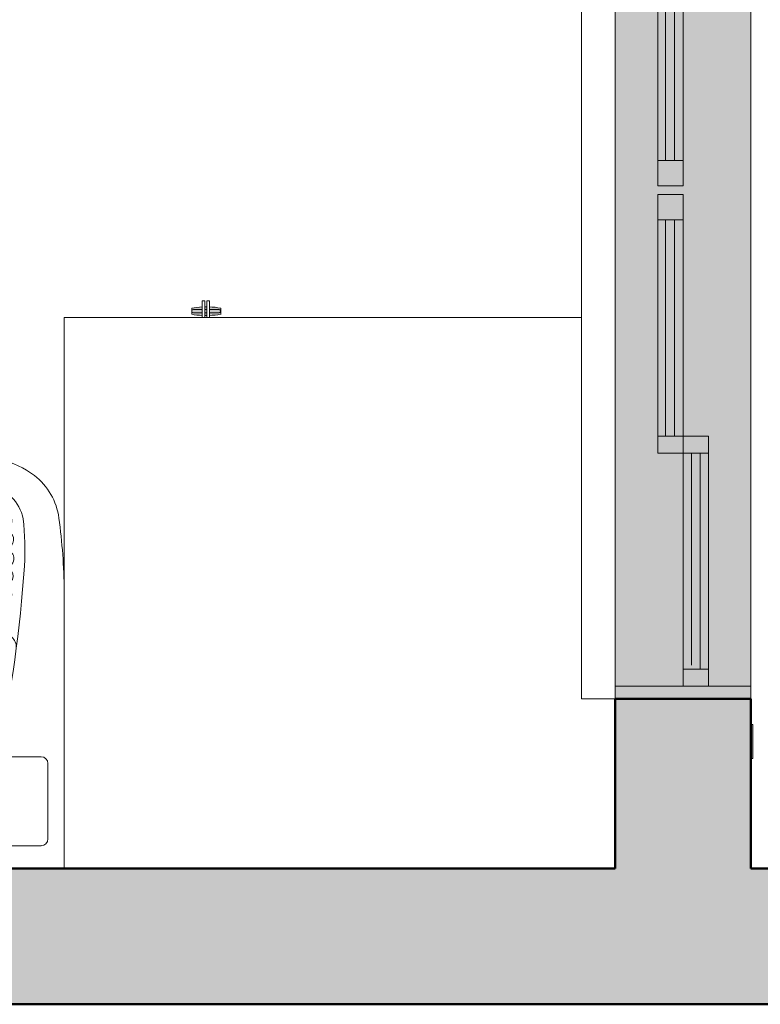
# Model space of a CAD drawing. Header units: metres. Extents: x -8.8 to 11.5, y -18.2 to 2.6.
# Tile 4 of 20: x -6.9 to -6, y -18.2 to -17.1. Entities that reach past the tile are written whole.
import ezdxf

# ---------------------------------------------------------------- set-up
doc = ezdxf.new("R2010")
doc.units = ezdxf.units.M
doc.layers.add('A-DETL', color=7, linetype='Continuous', lineweight=5, true_color=0x00a600)
for name, color, linetype, lineweight in [('A-DOOR', 7, 'Continuous', 5), ('A-GLAZ', 7, 'Continuous', 5), ('A-WALL-PATT', 7, 'Continuous', 5), ('I-WALL', 7, 'Continuous', 5), ('M-CONT', 7, 'Continuous', 5), ('P-SANR-FIXT', 7, 'Continuous', 5), ('Q-CASE', 7, 'Continuous', 5)]:
    doc.layers.add(name, color=color, linetype=linetype, lineweight=lineweight)

# ---------------------------------------------------------------- blocks, each defined once
blk = doc.blocks.new('TAMPO DO ABRIGO GLP EM GRANITO CINZA ANDORINHA - TAMPO DO ABRIGO GLP EM GRANITO CINZA ANDORINHA-1861549-PLANTA LAYOUT')
at = {"layer": 'Q-CASE', "color": 9, "true_color": 0xc0c0c0}
for p, q in [((-6.2136, -17.425), (-6.8237, -17.425)), ((-6.8237, -17.425), (-6.8237, -18.075))]:
    blk.add_line(p, q, dxfattribs=at)
blk = doc.blocks.new('PORTINHOLA PARA_NTA LAYOUT0')
at = {"layer": 'A-DOOR', "true_color": 0xffd600}
h = blk.add_hatch(color=40, dxfattribs=at)
h.paths.add_polyline_path([(-6.6561, -17.4228), (-6.6554, -17.4228), (-6.6555, -17.4197), (-6.6577, -17.4198), (-6.6577, -17.4227)])
h.paths.add_polyline_path([(-6.6421, -17.4177), (-6.6408, -17.4159), (-6.6409, -17.4194), (-6.6415, -17.4185)])
h.paths.add_polyline_path([(-6.6524, -17.4225), (-6.639, -17.4214), (-6.639, -17.414), (-6.6524, -17.413), (-6.6524, -17.4157), (-6.6421, -17.416), (-6.6415, -17.4163), (-6.6421, -17.4177), (-6.6415, -17.4191), (-6.6431, -17.4196), (-6.6471, -17.4197), (-6.6524, -17.4198), (-6.6524, -17.4215)])
h.paths.add_polyline_path([(-6.6607, -17.4224), (-6.6609, -17.4193), (-6.6651, -17.4196), (-6.6718, -17.4193), (-6.671, -17.4159), (-6.6691, -17.416), (-6.6681, -17.416), (-6.6607, -17.4157), (-6.661, -17.413), (-6.6732, -17.414), (-6.6732, -17.4213), (-6.6637, -17.4222)])
h.paths.add_polyline_path([(-6.6577, -17.4157), (-6.6554, -17.4157), (-6.6554, -17.4126), (-6.6577, -17.413), (-6.6577, -17.4157)])
at = {"layer": 'A-DOOR', "true_color": 0x7f7f7f}
h = blk.add_hatch(color=8, dxfattribs=at)
h.paths.add_polyline_path([(-6.6421, -17.4177), (-6.6406, -17.4177), (-6.6412, -17.4164), (-6.6415, -17.4169)])
h.paths.add_polyline_path([(-6.6474, -17.4177), (-6.6421, -17.4177), (-6.6415, -17.4163), (-6.6431, -17.4158), (-6.6471, -17.4157), (-6.6524, -17.4157), (-6.6524, -17.4177), (-6.6474, -17.4177)])
h.paths.add_polyline_path([(-6.6691, -17.4177), (-6.6607, -17.4177), (-6.6609, -17.4161), (-6.6651, -17.4158), (-6.6718, -17.4161), (-6.6716, -17.4177), (-6.6701, -17.4177)])
h.paths.add_polyline_path([(-6.6577, -17.4177), (-6.6554, -17.4171), (-6.6555, -17.4157), (-6.6577, -17.4163)])
h = blk.add_hatch(color=8, dxfattribs=at)
h.paths.add_polyline_path([(-6.6421, -17.4177), (-6.6407, -17.419), (-6.6406, -17.4177), (-6.6415, -17.4177)])
h.paths.add_polyline_path([(-6.6426, -17.4197), (-6.6415, -17.4191), (-6.6421, -17.4177), (-6.6524, -17.4181), (-6.6524, -17.4197), (-6.6426, -17.4197)])
h.paths.add_polyline_path([(-6.6636, -17.4197), (-6.6607, -17.419), (-6.6612, -17.4177), (-6.6716, -17.4177), (-6.6718, -17.4193), (-6.6691, -17.4194), (-6.6681, -17.4194), (-6.6637, -17.4197)])
h.paths.add_polyline_path([(-6.6554, -17.4197), (-6.6559, -17.4177), (-6.6577, -17.418), (-6.6573, -17.4197), (-6.6555, -17.4197)])
at = {"layer": 'A-DOOR', "color": 9, "true_color": 0xc0c0c0}
for p, q in [((-6.6732, -17.414), (-6.6732, -17.4213)), ((-6.6607, -17.425), (-6.6607, -17.4053)), ((-6.6577, -17.4053), (-6.6607, -17.4053)), ((-6.6577, -17.4053), (-6.6577, -17.425)), ((-6.6554, -17.425), (-6.6554, -17.4053)), ((-6.6524, -17.4053), (-6.6554, -17.4053)), ((-6.6524, -17.4053), (-6.6524, -17.425)), ((-6.639, -17.4214), (-6.639, -17.414))]:
    blk.add_line(p, q, dxfattribs=at)
at = {"layer": 'A-DOOR', "color": 9, "true_color": 0xc0c0c0, "flags": 128}
for points in [[(-6.6606, -17.4157), (-6.6612, -17.4157), (-6.6618, -17.4157), (-6.6623, -17.4157), (-6.6629, -17.4157), (-6.6634, -17.4157), (-6.6639, -17.4157), (-6.6644, -17.4157), (-6.6649, -17.4157), (-6.6654, -17.4157), (-6.6658, -17.4157), (-6.6663, -17.4157), (-6.6667, -17.4157), (-6.6671, -17.4157), (-6.6675, -17.4157), (-6.6679, -17.4157), (-6.6683, -17.4157), (-6.6686, -17.4157), (-6.6689, -17.4157), (-6.6692, -17.4157), (-6.6695, -17.4157), (-6.6698, -17.4157), (-6.67, -17.4157), (-6.6702, -17.4157), (-6.6704, -17.4157), (-6.6706, -17.4157), (-6.6707, -17.4157), (-6.6708, -17.4157), (-6.6709, -17.4157), (-6.671, -17.4157), (-6.671, -17.4157), (-6.6711, -17.4157), (-6.6711, -17.4157)], [(-6.6559, -17.4157), (-6.6565, -17.4157), (-6.6571, -17.4157)], [(-6.6411, -17.4157), (-6.6411, -17.4157), (-6.6411, -17.4157), (-6.6412, -17.4157), (-6.6413, -17.4157), (-6.6414, -17.4157), (-6.6415, -17.4157), (-6.6417, -17.4157), (-6.6418, -17.4157), (-6.642, -17.4157), (-6.6423, -17.4157), (-6.6425, -17.4157), (-6.6428, -17.4157), (-6.6431, -17.4157), (-6.6434, -17.4157), (-6.6437, -17.4157), (-6.644, -17.4157), (-6.6444, -17.4157), (-6.6448, -17.4157), (-6.6452, -17.4157), (-6.6456, -17.4157), (-6.6461, -17.4157), (-6.6465, -17.4157), (-6.647, -17.4157), (-6.6475, -17.4157), (-6.648, -17.4157), (-6.6485, -17.4157), (-6.649, -17.4157), (-6.6495, -17.4157), (-6.6501, -17.4157), (-6.6506, -17.4157), (-6.6512, -17.4157), (-6.6518, -17.4157), (-6.6524, -17.4157)], [(-6.6711, -17.4197), (-6.6711, -17.4197), (-6.671, -17.4197), (-6.671, -17.4197), (-6.6709, -17.4197), (-6.6708, -17.4197), (-6.6706, -17.4197), (-6.6705, -17.4197), (-6.6703, -17.4197), (-6.6701, -17.4197), (-6.6699, -17.4197), (-6.6696, -17.4197), (-6.6694, -17.4197), (-6.6691, -17.4197), (-6.6688, -17.4197), (-6.6685, -17.4197), (-6.6681, -17.4197), (-6.6677, -17.4197), (-6.6673, -17.4197), (-6.6669, -17.4197), (-6.6665, -17.4197), (-6.6661, -17.4197), (-6.6656, -17.4197), (-6.6652, -17.4197), (-6.6647, -17.4197), (-6.6642, -17.4197), (-6.6637, -17.4197), (-6.6631, -17.4197), (-6.6626, -17.4197), (-6.6621, -17.4197), (-6.6615, -17.4197), (-6.6609, -17.4197)], [(-6.6574, -17.4197), (-6.6568, -17.4197), (-6.6562, -17.4197), (-6.6556, -17.4197)], [(-6.6527, -17.4197), (-6.6521, -17.4197), (-6.6515, -17.4197), (-6.6509, -17.4197), (-6.6504, -17.4197), (-6.6498, -17.4197), (-6.6493, -17.4197), (-6.6488, -17.4197), (-6.6482, -17.4197), (-6.6477, -17.4197), (-6.6472, -17.4197), (-6.6468, -17.4197), (-6.6463, -17.4197), (-6.6459, -17.4197), (-6.6454, -17.4197), (-6.645, -17.4197), (-6.6446, -17.4197), (-6.6442, -17.4197), (-6.6439, -17.4197), (-6.6435, -17.4197), (-6.6432, -17.4197), (-6.6429, -17.4197), (-6.6426, -17.4197), (-6.6424, -17.4197), (-6.6422, -17.4197), (-6.6419, -17.4197), (-6.6417, -17.4197), (-6.6416, -17.4197), (-6.6414, -17.4197), (-6.6413, -17.4197), (-6.6412, -17.4197), (-6.6412, -17.4197), (-6.6411, -17.4197), (-6.6411, -17.4197), (-6.6411, -17.4197)]]:
    blk.add_lwpolyline(points, dxfattribs=at)
at = {"layer": 'A-DOOR', "color": 9, "true_color": 0xc0c0c0}
for centre, radius, start, end in [((-6.6561, -17.5123), 0.0997, 92.6643, 99.8961), ((-6.6711, -17.4177), 0.002, 90, 180), ((-6.6561, -17.5123), 0.0997, 89.6374, 90.9324), ((-6.6561, -17.5123), 0.0997, 80.1363, 87.9057), ((-6.6411, -17.4177), 0.002, 0, 105), ((-6.6561, -17.3231), 0.0997, 260.1039, 267.3357), ((-6.6711, -17.4177), 0.002, 180, 270), ((-6.6561, -17.3231), 0.0997, 269.0676, 270.3626), ((-6.6561, -17.3231), 0.0997, 272.0943, 279.8637), ((-6.6411, -17.4177), 0.002, 255, 0)]:
    blk.add_arc(centre, radius, start, end, dxfattribs=at)
blk = doc.blocks.new('Componentes de gabinete 1 - Componentes de gabinete 1-2086930-PLANTA LAYOUT')
at = {"layer": 'Q-CASE', "color": 9, "true_color": 0xc0c0c0}
for p in [(-6.2136, -16.675), (-6.1736, -17.875)]:
    blk.add_line(p, (-6.2136, -17.875), dxfattribs=at)
blk = doc.blocks.new('JANELA DE CORRE_NTA LAYOUT2')
at = {"layer": 'A-GLAZ', "true_color": 0xfffffe}
blk.add_hatch(color=7, dxfattribs=at).paths.add_polyline_path([(0.6, -0.0077), (0.6, 0.08), (-0.6, 0.08), (-0.6, -0.08), (0.6, -0.08)])
at = {"layer": 'A-GLAZ', "color": 9, "true_color": 0xc0c0c0}
for p, q in [((-0.6, 0.08), (0.6, 0.08)), ((0.6, 0.08), (0.6, -0.08)), ((0.6, -0.08), (-0.6, -0.08))]:
    blk.add_line(p, q, dxfattribs=at)
at = {"layer": 'A-GLAZ', "color": 9, "lineweight": 15, "true_color": 0xc0c0c0}
for p, q in [((0.585, -0.08), (0.585, 0.08)), ((0.6, -0.08), (0.6, 0.08)), ((0.585, 0.03), (0.29, 0.03)), ((0.29, 0.03), (0.29, 0)), ((0.31, 0), (0.31, 0.03)), ((0.565, 0), (0.565, 0.03)), ((0.31, 0.02), (0.565, 0.02)), ((-0.005, 0), (-0.31, 0)), ((0.31, 0), (0.005, 0)), ((0.005, 0), (0.005, -0.03)), ((0.035, -0.03), (0.035, 0)), ((0.29, -0.03), (0.29, 0)), ((0.56, 0.01), (0.31, 0.01)), ((0.31, 0), (0.585, 0)), ((0.31, -0.03), (0.31, 0)), ((-0.035, -0.01), (-0.29, -0.01)), ((-0.035, -0.03), (-0.035, 0)), ((-0.005, -0.03), (-0.005, 0)), ((0.29, -0.01), (0.035, -0.01)), ((-0.29, -0.021), (-0.035, -0.021)), ((0.035, -0.021), (0.29, -0.021)), ((-0.31, -0.03), (-0.005, -0.03)), ((0.005, -0.03), (0.31, -0.03))]:
    blk.add_line(p, q, dxfattribs=at)
blk = doc.blocks.new('TANQUE EM MÁRMORE SINTÉTICO 34L E 1 BATEDOR - TQ_03_Branco Gelo GE17-2787707-PLANTA LAYOUT')
at = {"layer": 'P-SANR-FIXT', "color": 9, "true_color": 0xc0c0c0}
for p, q in [((-7.4236, -17.7504), (-7.4236, -18.075)), ((-7.3456, -17.9384), (-7.3436, -17.9453)), ((-6.9016, -17.9384), (-6.9036, -17.9453)), ((-7.3966, -17.9432), (-7.3482, -17.9432)), ((-6.8506, -17.9432), (-6.8989, -17.9432)), ((-7.4044, -18.0401), (-7.4044, -17.951)), ((-6.8428, -18.0401), (-6.8428, -17.951)), ((-7.1405, -18.048), (-7.3966, -18.048)), ((-7.1405, -18.048), (-6.8506, -18.048))]:
    blk.add_line(p, q, dxfattribs=at)
for radius in [0.0343, 0.0258]:
    blk.add_circle((-7.1236, -17.9349), radius, dxfattribs=at)
for centre, radius, start, end in [((-7.1236, -19.0082), 1.4331, 80.9799, 99.0201), ((-7.327, -17.6908), 0.1003, 102.2355, 127.7645), ((-6.9202, -17.6908), 0.1003, 52.2355, 77.7645), ((-7.3416, -17.6719), 0.0764, 127.7645, 172.2355), ((-7.1236, -18.9971), 1.3901, 81.2492, 98.7508), ((-6.9055, -17.6719), 0.0764, 7.7645, 52.2355), ((-7.3263, -17.6724), 0.0499, 100.1279, 168.6267), ((-7.1236, -19.7863), 2.1642, 83.9937, 96.0051), ((-6.9209, -17.6724), 0.0499, 11.3733, 79.8721), ((-7.1236, -19.7654), 2.1213, 83.7059, 96.2999), ((-7.1236, -19.701), 2.0617, 83.7479, 96.2521), ((-6.7459, -17.7532), 0.6777, 172.2355, 179.7645), ((-7.0668, -17.6979), 0.3105, 173.4502, 183.7403), ((-7.1237, -19.8161), 2.1501, 83.7332, 96.2637), ((-7.1236, -19.7629), 2.1016, 83.6986, 96.3072), ((-7.1804, -17.6979), 0.3105, 356.2597, 6.5498), ((-7.5013, -17.7532), 0.6777, 0.4643, 7.7645), ((-7.1193, -19.7374), 2.0541, 83.6171, 96.6244), ((-7.1236, -19.8196), 2.1316, 83.6808, 96.3192), ((-7.1236, -19.8162), 2.1109, 83.6707, 96.3293), ((-5.8849, -17.6207), 1.4948, 183.7403, 192.2731), ((-7.1163, -21.1935), 3.4793, 86.281, 93.9619), ((-8.3622, -17.6207), 1.4948, 347.7269, 356.2597), ((-7.1163, -21.1985), 3.467, 86.2867, 93.9565), ((-7.1165, -21.1882), 3.4521, 86.2745, 93.9592), ((-7.1165, -21.2063), 3.4529, 86.2948, 93.9392), ((-7.1151, -21.311), 3.5526, 86.4408, 93.832), ((-7.1151, -21.3106), 3.5349, 86.4404, 93.8326), ((-7.1236, -20.6163), 2.8285, 85.3897, 94.6103), ((-7.3495, -17.8145), 0.0175, 94.6103, 182.4678), ((-6.8976, -17.8144), 0.0175, 353.7103, 85.3897), ((-7.3966, -17.951), 0.00783, 90, 180), ((-7.3482, -17.9403), 0.00296, 270, 10), ((-7.1893, -17.9044), 0.1596, 194.8299, 204.7446), ((-7.0578, -17.9044), 0.1596, 313.6719, 345.1701), ((-6.8989, -17.9403), 0.00296, 170, 270), ((-6.8506, -17.951), 0.00783, 0, 90), ((-7.1893, -17.9044), 0.1596, 209.5113, 226.3281), ((-7.227, -17.9439), 0.105, 226.3281, 262.3281), ((-7.0202, -17.9439), 0.105, 277.6719, 313.6719), ((-7.3966, -18.0401), 0.00783, 180, 270), ((-6.8506, -18.0401), 0.00783, 270, 0)]:
    blk.add_arc(centre, radius, start, end, dxfattribs=at)
for centre, major_axis, ratio, start_param, end_param in [((-7.3491, -17.6427), (-0.00097, 0.00883), 0.750062, 6.276734, 9.424778), ((-6.8981, -17.6427), (0.00097, 0.00883), 0.783449, 3.141593, 6.283185), ((-7.3554, -17.6654), (-0.00095, 0.00859), 0.741965, 6.28309, 9.424778), ((-6.892, -17.6654), (0.00095, 0.00859), 0.767158, 3.141593, 6.283282), ((-7.3573, -17.6879), (-0.001, 0.00909), 0.728793, 0, 3.150789), ((-6.8899, -17.6874), (0.00096, 0.00859), 0.767499, 3.141593, 6.283185), ((-7.3573, -17.7096), (-0.00095, 0.00859), 0.827595, 6.28304, 9.424778), ((-6.8899, -17.7096), (0.00095, 0.00859), 0.807213, 3.141593, 6.283327), ((-7.3561, -17.7311), (-0.0006, 0.00862), 0.855959, 0.00008, 3.141593), ((-6.8912, -17.7301), (0.00056, 0.00862), 0.861674, 3.141593, 6.2831), ((-7.3543, -17.7529), (-0.00059, 0.00862), 0.852872, 0.000298, 3.141593), ((-6.8928, -17.752), (0.00056, 0.00862), 0.850353, 3.141593, 6.282885), ((-7.3519, -17.775), (-0.00058, 0.00862), 0.893867, 6.283177, 9.424778), ((-6.8951, -17.7739), (0.00054, 0.00862), 0.881661, 3.141593, 6.283191)]:
    blk.add_ellipse(centre, major_axis=major_axis, ratio=ratio, start_param=start_param, end_param=end_param, dxfattribs=at)
blk = doc.blocks.new('KIT GÁS - KIT GÁS-2932806-PLANTA LAYOUT')
at = {"layer": 'M-CONT', "true_color": 0xf4f4f4}
blk.add_hatch(color=7, dxfattribs=at).paths.add_polyline_path([(-6.0116, -17.95), (-6.0116, -17.91), (-6.0136, -17.91), (-6.0136, -17.95)])
at = {"layer": 'M-CONT'}
for p, q in [((-6.0116, -17.91), (-6.0136, -17.91)), ((-6.0116, -17.95), (-6.0116, -17.91)), ((-6.0136, -17.95), (-6.0116, -17.95))]:
    blk.add_line(p, q, dxfattribs=at)

msp = doc.modelspace()

# ---------------------------------------------------------------- hatches: boundary and pattern name
at = {"layer": 'A-WALL-PATT', "true_color": 0x808080}
h = msp.add_hatch(color=8, dxfattribs=at)
h.paths.add_polyline_path([(-6.1013, -18.075), (-6.0136, -18.075), (-6.0136, -17.875), (-6.1736, -17.875), (-6.1736, -18.075), (-6.1236, -18.075)])
h.paths.add_polyline_path([(-6.1236, -16.675), (-6.0136, -16.675), (-6.0136, -16.425), (-6.1736, -16.425), (-6.1736, -16.675)])
for points in [[(-6.0136, -18.235), (-6.0136, -18.075), (-8.3336, -18.075), (-8.3336, -18.235), (-6.1013, -18.235)], [(-4.853, -18.235), (-3.2137, -18.235), (-3.2137, -18.075), (-6.0136, -18.075), (-6.0136, -18.235), (-5.165, -18.235)]]:
    msp.add_hatch(color=8, dxfattribs=at).paths.add_polyline_path(points)

# ---------------------------------------------------------------- linework, layer by layer
at = {"layer": 'A-DETL', "color": 7, "lineweight": 50}
msp.add_line((-6.0136, -17.875), (-6.1736, -17.875), dxfattribs=at)
at = {"layer": 'I-WALL', "lineweight": 50}
for p, q in [((-6.1736, -17.875), (-6.1736, -18.075)), ((-6.0136, -18.075), (-6.0136, -17.875)), ((-6.1736, -18.075), (-8.1736, -18.075)), ((-3.2137, -18.075), (-6.0136, -18.075)), ((-8.3336, -18.235), (0.5064, -18.235))]:
    msp.add_line(p, q, dxfattribs=at)

# ---------------------------------------------------------------- block references
at = {"layer": 'A-DOOR', "color": 9, "true_color": 0xc0c0c0}
msp.add_blockref('PORTINHOLA PARA_NTA LAYOUT0', (0, 0), dxfattribs=at)
at = {"layer": 'A-GLAZ', "color": 9, "true_color": 0xc0c0c0, "rotation": 269.9999999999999}
msp.add_blockref('JANELA DE CORRE_NTA LAYOUT2', (-6.0936, -17.275), dxfattribs=at)
at = {"layer": 'M-CONT'}
msp.add_blockref('KIT GÁS - KIT GÁS-2932806-PLANTA LAYOUT', (0, 0.005), dxfattribs=at)
at = {"layer": 'P-SANR-FIXT', "color": 9, "true_color": 0xc0c0c0}
msp.add_blockref('TANQUE EM MÁRMORE SINTÉTICO 34L E 1 BATEDOR - TQ_03_Branco Gelo GE17-2787707-PLANTA LAYOUT', (0, 0), dxfattribs=at)
at = {"layer": 'Q-CASE', "color": 9, "true_color": 0xc0c0c0}
for name in ['Componentes de gabinete 1 - Componentes de gabinete 1-2086930-PLANTA LAYOUT', 'TAMPO DO ABRIGO GLP EM GRANITO CINZA ANDORINHA - TAMPO DO ABRIGO GLP EM GRANITO CINZA ANDORINHA-1861549-PLANTA LAYOUT']:
    msp.add_blockref(name, (0, 0), dxfattribs=at)

doc.saveas('drawing.dxf')
